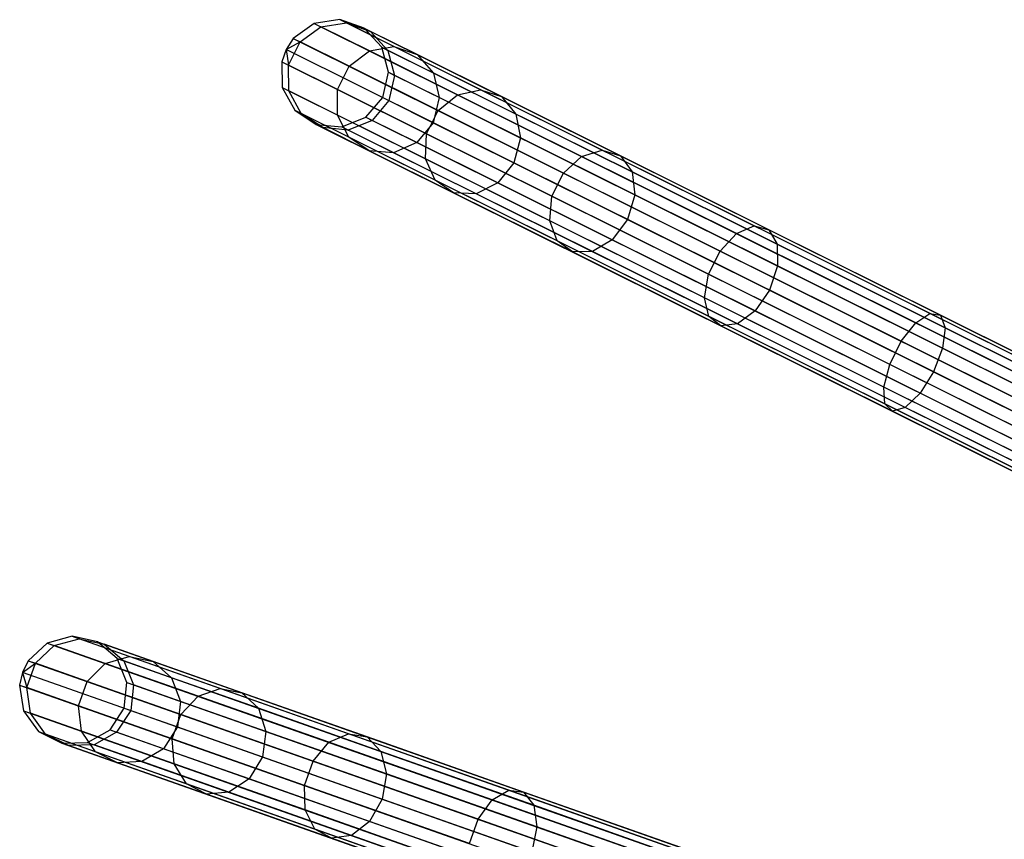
# Model space of a CAD drawing. Extents: x -102 to 101, y -101 to 102.
# Tile 86 of 256: x -97 to -78, y 31 to 46. Entities that reach past the tile are written whole.
import ezdxf

# ---------------------------------------------------------------- set-up
doc = ezdxf.new("R2010")
doc.units = 0
doc.header["$LTSCALE"] = 25.4
doc.layers.get('0').update_dxf_attribs({"linetype": 'CONTINUOUS'})

# ---------------------------------------------------------------- blocks, each defined once
blk = doc.blocks.new('NL2500012268_STL')
at = {"color": 0}
for p, q in [((12.214, 45.747, 306.053), (11.826, 45.467, 306.037)), ((12.214, 45.747, 306.053), (11.826, 45.467, 306.037)), ((12.687, 45.816, 306.08), (12.214, 45.747, 306.053)), ((12.687, 45.816, 306.08), (12.214, 45.747, 306.053)), ((12.214, 45.747, 306.053), (12.338, 45.685, 310.298)), ((12.214, 45.747, 306.053), (12.338, 45.685, 310.298)), ((12.214, 45.747, 306.053), (28.489, 37.643, 46.053)), ((12.214, 45.747, 306.053), (28.489, 37.643, 46.053)), ((12.338, 45.685, 310.298), (12.809, 45.755, 310.245)), ((12.338, 45.685, 310.298), (12.809, 45.755, 310.245)), ((13.137, 45.656, 306.113), (12.687, 45.816, 306.08)), ((12.687, 45.816, 306.08), (12.809, 45.755, 310.245)), ((12.687, 45.816, 306.08), (12.809, 45.755, 310.245)), ((12.687, 45.816, 306.08), (28.962, 37.712, 46.08)), ((13.137, 45.656, 306.113), (12.687, 45.816, 306.08)), ((12.687, 45.816, 306.08), (28.962, 37.712, 46.08)), ((12.809, 45.755, 310.245), (13.256, 45.597, 310.181)), ((13.687, 45.317, 314.295), (12.809, 45.755, 310.245)), ((13.687, 45.317, 314.295), (12.809, 45.755, 310.245)), ((12.809, 45.755, 310.245), (13.256, 45.597, 310.181)), ((11.952, 45.404, 310.328), (12.338, 45.685, 310.298)), ((11.952, 45.404, 310.328), (12.338, 45.685, 310.298)), ((13.234, 45.239, 314.426), (12.338, 45.685, 310.298)), ((13.234, 45.239, 314.426), (12.338, 45.685, 310.298)), ((13.461, 45.305, 306.145), (13.137, 45.656, 306.113)), ((13.137, 45.656, 306.113), (13.256, 45.597, 310.181)), ((13.137, 45.656, 306.113), (13.256, 45.597, 310.181)), ((13.137, 45.656, 306.113), (29.412, 37.552, 46.113)), ((13.461, 45.305, 306.145), (13.137, 45.656, 306.113)), ((13.137, 45.656, 306.113), (29.412, 37.552, 46.113)), ((13.256, 45.597, 310.181), (13.577, 45.247, 310.12)), ((14.114, 45.169, 314.136), (13.256, 45.597, 310.181)), ((14.114, 45.169, 314.136), (13.256, 45.597, 310.181)), ((13.256, 45.597, 310.181), (13.577, 45.247, 310.12)), ((11.826, 45.467, 306.037), (11.694, 45.266, 306.035)), ((11.826, 45.467, 306.037), (11.694, 45.266, 306.035)), ((11.694, 45.266, 306.035), (11.952, 45.404, 310.328)), ((11.694, 45.266, 306.035), (11.952, 45.404, 310.328)), ((11.739, 44.976, 310.328), (11.952, 45.404, 310.328)), ((11.739, 44.976, 310.328), (11.952, 45.404, 310.328)), ((11.826, 45.467, 306.037), (11.952, 45.404, 310.328)), ((11.826, 45.467, 306.037), (11.952, 45.404, 310.328)), ((11.826, 45.467, 306.037), (28.101, 37.363, 46.037)), ((11.826, 45.467, 306.037), (28.101, 37.363, 46.037)), ((12.857, 44.954, 314.5), (11.952, 45.404, 310.328)), ((12.857, 44.954, 314.5), (11.952, 45.404, 310.328)), ((11.694, 45.266, 306.035), (11.613, 45.038, 306.037)), ((11.694, 45.266, 306.035), (11.613, 45.038, 306.037)), ((11.694, 45.266, 306.035), (11.739, 44.976, 310.328)), ((11.694, 45.266, 306.035), (11.739, 44.976, 310.328)), ((27.969, 37.162, 46.035), (11.694, 45.266, 306.035)), ((27.969, 37.162, 46.035), (11.694, 45.266, 306.035)), ((12.857, 44.954, 314.5), (13.234, 45.239, 314.426)), ((12.857, 44.954, 314.5), (13.234, 45.239, 314.426)), ((13.234, 45.239, 314.426), (13.687, 45.317, 314.295)), ((13.234, 45.239, 314.426), (13.687, 45.317, 314.295)), ((14.863, 44.428, 318.264), (13.234, 45.239, 314.426)), ((14.863, 44.428, 318.264), (13.234, 45.239, 314.426)), ((13.584, 44.843, 306.167), (13.461, 45.305, 306.145)), ((13.461, 45.305, 306.145), (13.577, 45.247, 310.12)), ((13.461, 45.305, 306.145), (13.577, 45.247, 310.12)), ((13.461, 45.305, 306.145), (29.736, 37.201, 46.145)), ((13.584, 44.843, 306.167), (13.461, 45.305, 306.145)), ((13.461, 45.305, 306.145), (29.736, 37.201, 46.145)), ((13.577, 45.247, 310.12), (13.699, 44.786, 310.078)), ((14.416, 44.829, 313.987), (13.577, 45.247, 310.12)), ((14.416, 44.829, 313.987), (13.577, 45.247, 310.12)), ((13.577, 45.247, 310.12), (13.699, 44.786, 310.078)), ((13.687, 45.317, 314.295), (14.114, 45.169, 314.136)), ((15.286, 44.521, 318.059), (13.687, 45.317, 314.295)), ((15.286, 44.521, 318.059), (13.687, 45.317, 314.295)), ((13.687, 45.317, 314.295), (14.114, 45.169, 314.136)), ((14.114, 45.169, 314.136), (14.416, 44.829, 313.987)), ((15.675, 44.392, 317.813), (14.114, 45.169, 314.136)), ((15.675, 44.392, 317.813), (14.114, 45.169, 314.136)), ((14.114, 45.169, 314.136), (14.416, 44.829, 313.987)), ((11.613, 45.038, 306.037), (11.739, 44.976, 310.328)), ((11.613, 45.038, 306.037), (11.739, 44.976, 310.328)), ((11.613, 45.038, 306.037), (11.623, 44.56, 306.053)), ((11.613, 45.038, 306.037), (27.888, 36.935, 46.037)), ((11.613, 45.038, 306.037), (11.623, 44.56, 306.053)), ((11.613, 45.038, 306.037), (27.888, 36.935, 46.037)), ((11.747, 44.498, 310.298), (11.739, 44.976, 310.328)), ((12.644, 44.525, 314.5), (11.739, 44.976, 310.328)), ((11.747, 44.498, 310.298), (11.739, 44.976, 310.328)), ((12.644, 44.525, 314.5), (11.739, 44.976, 310.328)), ((12.644, 44.525, 314.5), (12.857, 44.954, 314.5)), ((12.644, 44.525, 314.5), (12.857, 44.954, 314.5)), ((14.504, 44.133, 318.379), (12.857, 44.954, 314.5)), ((14.504, 44.133, 318.379), (12.857, 44.954, 314.5)), ((13.48, 44.376, 306.175), (13.584, 44.843, 306.167)), ((13.48, 44.376, 306.175), (13.584, 44.843, 306.167)), ((13.584, 44.843, 306.167), (13.699, 44.786, 310.078)), ((13.584, 44.843, 306.167), (13.699, 44.786, 310.078)), ((13.584, 44.843, 306.167), (29.859, 36.739, 46.167)), ((13.584, 44.843, 306.167), (29.859, 36.739, 46.167)), ((13.699, 44.786, 310.078), (13.593, 44.32, 310.062)), ((13.699, 44.786, 310.078), (13.593, 44.32, 310.062)), ((14.524, 44.375, 313.881), (13.699, 44.786, 310.078)), ((14.524, 44.375, 313.881), (13.699, 44.786, 310.078)), ((14.416, 44.829, 313.987), (14.524, 44.375, 313.881)), ((15.942, 44.069, 317.581), (14.416, 44.829, 313.987)), ((15.942, 44.069, 317.581), (14.416, 44.829, 313.987)), ((14.416, 44.829, 313.987), (14.524, 44.375, 313.881)), ((11.623, 44.56, 306.053), (11.747, 44.498, 310.298)), ((11.623, 44.56, 306.053), (11.747, 44.498, 310.298)), ((11.623, 44.56, 306.053), (11.853, 44.142, 306.08)), ((11.623, 44.56, 306.053), (11.853, 44.142, 306.08)), ((11.623, 44.56, 306.053), (27.898, 36.456, 46.053)), ((11.623, 44.56, 306.053), (27.898, 36.456, 46.053)), ((11.975, 44.081, 310.245), (11.747, 44.498, 310.298)), ((12.643, 44.052, 314.426), (11.747, 44.498, 310.298)), ((11.975, 44.081, 310.245), (11.747, 44.498, 310.298)), ((12.643, 44.052, 314.426), (11.747, 44.498, 310.298)), ((12.643, 44.052, 314.426), (12.644, 44.525, 314.5)), ((12.643, 44.052, 314.426), (12.644, 44.525, 314.5)), ((14.291, 43.705, 318.379), (12.644, 44.525, 314.5)), ((14.291, 43.705, 318.379), (12.644, 44.525, 314.5)), ((14.504, 44.133, 318.379), (14.863, 44.428, 318.264)), ((14.504, 44.133, 318.379), (14.863, 44.428, 318.264)), ((14.863, 44.428, 318.264), (15.286, 44.521, 318.059)), ((14.863, 44.428, 318.264), (15.286, 44.521, 318.059)), ((17.158, 43.285, 321.65), (14.863, 44.428, 318.264)), ((17.158, 43.285, 321.65), (14.863, 44.428, 318.264)), ((15.286, 44.521, 318.059), (15.675, 44.392, 317.813)), ((17.537, 43.4, 321.382), (15.286, 44.521, 318.059)), ((17.537, 43.4, 321.382), (15.286, 44.521, 318.059)), ((15.286, 44.521, 318.059), (15.675, 44.392, 317.813)), ((13.17, 44.011, 306.167), (13.48, 44.376, 306.175)), ((13.17, 44.011, 306.167), (13.48, 44.376, 306.175)), ((13.593, 44.32, 310.062), (13.285, 43.954, 310.078)), ((13.593, 44.32, 310.062), (13.285, 43.954, 310.078)), ((13.48, 44.376, 306.175), (13.593, 44.32, 310.062)), ((13.48, 44.376, 306.175), (13.593, 44.32, 310.062)), ((13.48, 44.376, 306.175), (29.754, 36.272, 46.175)), ((13.48, 44.376, 306.175), (29.754, 36.272, 46.175)), ((13.593, 44.32, 310.062), (14.414, 43.911, 313.842)), ((13.593, 44.32, 310.062), (14.414, 43.911, 313.842)), ((14.524, 44.375, 313.881), (14.414, 43.911, 313.842)), ((14.524, 44.375, 313.881), (14.414, 43.911, 313.842)), ((16.025, 43.628, 317.416), (14.524, 44.375, 313.881)), ((16.025, 43.628, 317.416), (14.524, 44.375, 313.881)), ((15.675, 44.392, 317.813), (15.942, 44.069, 317.581)), ((17.874, 43.297, 321.058), (15.675, 44.392, 317.813)), ((17.874, 43.297, 321.058), (15.675, 44.392, 317.813)), ((15.675, 44.392, 317.813), (15.942, 44.069, 317.581)), ((11.853, 44.142, 306.08), (11.975, 44.081, 310.245)), ((11.853, 44.142, 306.08), (11.975, 44.081, 310.245)), ((11.853, 44.142, 306.08), (12.252, 43.879, 306.113)), ((11.853, 44.142, 306.08), (12.252, 43.879, 306.113)), ((11.853, 44.142, 306.08), (28.128, 36.038, 46.08)), ((11.853, 44.142, 306.08), (28.128, 36.038, 46.08)), ((12.371, 43.819, 310.181), (11.975, 44.081, 310.245)), ((12.854, 43.643, 314.295), (11.975, 44.081, 310.245)), ((12.371, 43.819, 310.181), (11.975, 44.081, 310.245)), ((12.854, 43.643, 314.295), (11.975, 44.081, 310.245)), ((14.291, 43.705, 318.379), (14.504, 44.133, 318.379)), ((14.291, 43.705, 318.379), (14.504, 44.133, 318.379)), ((16.824, 42.979, 321.802), (14.504, 44.133, 318.379)), ((16.824, 42.979, 321.802), (14.504, 44.133, 318.379)), ((15.942, 44.069, 317.581), (16.025, 43.628, 317.416)), ((18.091, 42.999, 320.753), (15.942, 44.069, 317.581)), ((18.091, 42.999, 320.753), (15.942, 44.069, 317.581)), ((15.942, 44.069, 317.581), (16.025, 43.628, 317.416)), ((12.252, 43.879, 306.113), (12.371, 43.819, 310.181)), ((12.252, 43.879, 306.113), (12.371, 43.819, 310.181)), ((12.252, 43.879, 306.113), (12.727, 43.832, 306.145)), ((12.252, 43.879, 306.113), (12.727, 43.832, 306.145)), ((12.252, 43.879, 306.113), (28.527, 35.775, 46.113)), ((12.252, 43.879, 306.113), (28.527, 35.775, 46.113)), ((12.854, 43.643, 314.295), (12.643, 44.052, 314.426)), ((14.272, 43.241, 318.264), (12.643, 44.052, 314.426)), ((12.854, 43.643, 314.295), (12.643, 44.052, 314.426)), ((14.272, 43.241, 318.264), (12.643, 44.052, 314.426)), ((12.727, 43.832, 306.145), (13.17, 44.011, 306.167)), ((12.727, 43.832, 306.145), (13.17, 44.011, 306.167)), ((13.285, 43.954, 310.078), (12.844, 43.774, 310.12)), ((13.285, 43.954, 310.078), (12.844, 43.774, 310.12)), ((13.17, 44.011, 306.167), (13.285, 43.954, 310.078)), ((13.17, 44.011, 306.167), (13.285, 43.954, 310.078)), ((13.17, 44.011, 306.167), (29.445, 35.907, 46.167)), ((13.17, 44.011, 306.167), (29.445, 35.907, 46.167)), ((14.11, 43.543, 313.881), (13.285, 43.954, 310.078)), ((14.11, 43.543, 313.881), (13.285, 43.954, 310.078)), ((14.414, 43.911, 313.842), (14.11, 43.543, 313.881)), ((14.414, 43.911, 313.842), (14.11, 43.543, 313.881)), ((14.414, 43.911, 313.842), (15.906, 43.168, 317.357)), ((14.414, 43.911, 313.842), (15.906, 43.168, 317.357)), ((12.844, 43.774, 310.12), (12.371, 43.819, 310.181)), ((13.229, 43.392, 314.136), (12.371, 43.819, 310.181)), ((12.844, 43.774, 310.12), (12.371, 43.819, 310.181)), ((13.229, 43.392, 314.136), (12.371, 43.819, 310.181)), ((12.727, 43.832, 306.145), (12.844, 43.774, 310.12)), ((12.727, 43.832, 306.145), (12.844, 43.774, 310.12)), ((12.727, 43.832, 306.145), (29.002, 35.728, 46.145)), ((12.727, 43.832, 306.145), (29.002, 35.728, 46.145)), ((13.682, 43.356, 313.987), (12.844, 43.774, 310.12)), ((13.682, 43.356, 313.987), (12.844, 43.774, 310.12)), ((14.272, 43.241, 318.264), (14.291, 43.705, 318.379)), ((14.272, 43.241, 318.264), (14.291, 43.705, 318.379)), ((16.61, 42.55, 321.802), (14.291, 43.705, 318.379)), ((16.61, 42.55, 321.802), (14.291, 43.705, 318.379)), ((13.229, 43.392, 314.136), (12.854, 43.643, 314.295)), ((14.452, 42.847, 318.059), (12.854, 43.643, 314.295)), ((13.229, 43.392, 314.136), (12.854, 43.643, 314.295)), ((14.452, 42.847, 318.059), (12.854, 43.643, 314.295)), ((14.11, 43.543, 313.881), (13.682, 43.356, 313.987)), ((14.11, 43.543, 313.881), (13.682, 43.356, 313.987)), ((15.611, 42.796, 317.416), (14.11, 43.543, 313.881)), ((15.611, 42.796, 317.416), (14.11, 43.543, 313.881)), ((16.025, 43.628, 317.416), (15.906, 43.168, 317.357)), ((16.025, 43.628, 317.416), (15.906, 43.168, 317.357)), ((18.139, 42.575, 320.536), (16.025, 43.628, 317.416)), ((18.139, 42.575, 320.536), (16.025, 43.628, 317.416)), ((13.682, 43.356, 313.987), (13.229, 43.392, 314.136)), ((14.79, 42.615, 317.813), (13.229, 43.392, 314.136)), ((13.682, 43.356, 313.987), (13.229, 43.392, 314.136)), ((14.79, 42.615, 317.813), (13.229, 43.392, 314.136)), ((15.208, 42.596, 317.581), (13.682, 43.356, 313.987)), ((15.208, 42.596, 317.581), (13.682, 43.356, 313.987)), ((17.158, 43.285, 321.65), (17.537, 43.4, 321.382)), ((17.158, 43.285, 321.65), (17.537, 43.4, 321.382)), ((17.537, 43.4, 321.382), (17.874, 43.297, 321.058)), ((20.347, 42.001, 324.122), (17.537, 43.4, 321.382)), ((20.347, 42.001, 324.122), (17.537, 43.4, 321.382)), ((17.537, 43.4, 321.382), (17.874, 43.297, 321.058)), ((14.452, 42.847, 318.059), (14.272, 43.241, 318.264)), ((16.567, 42.098, 321.65), (14.272, 43.241, 318.264)), ((14.452, 42.847, 318.059), (14.272, 43.241, 318.264)), ((16.567, 42.098, 321.65), (14.272, 43.241, 318.264)), ((15.906, 43.168, 317.357), (15.611, 42.796, 317.416)), ((15.906, 43.168, 317.357), (15.611, 42.796, 317.416)), ((15.906, 43.168, 317.357), (18.007, 42.122, 320.458)), ((15.906, 43.168, 317.357), (18.007, 42.122, 320.458)), ((16.824, 42.979, 321.802), (17.158, 43.285, 321.65)), ((16.824, 42.979, 321.802), (17.158, 43.285, 321.65)), ((20.022, 41.859, 324.444), (17.158, 43.285, 321.65)), ((20.022, 41.859, 324.444), (17.158, 43.285, 321.65)), ((17.874, 43.297, 321.058), (18.091, 42.999, 320.753)), ((20.618, 41.931, 323.734), (17.874, 43.297, 321.058)), ((20.618, 41.931, 323.734), (17.874, 43.297, 321.058)), ((17.874, 43.297, 321.058), (18.091, 42.999, 320.753)), ((16.61, 42.55, 321.802), (16.824, 42.979, 321.802)), ((16.61, 42.55, 321.802), (16.824, 42.979, 321.802)), ((19.718, 41.537, 324.626), (16.824, 42.979, 321.802)), ((19.718, 41.537, 324.626), (16.824, 42.979, 321.802)), ((18.091, 42.999, 320.753), (18.139, 42.575, 320.536)), ((20.774, 41.664, 323.369), (18.091, 42.999, 320.753)), ((20.774, 41.664, 323.369), (18.091, 42.999, 320.753)), ((18.091, 42.999, 320.753), (18.139, 42.575, 320.536)), ((14.79, 42.615, 317.813), (14.452, 42.847, 318.059)), ((16.704, 41.726, 321.382), (14.452, 42.847, 318.059)), ((14.79, 42.615, 317.813), (14.452, 42.847, 318.059)), ((16.704, 41.726, 321.382), (14.452, 42.847, 318.059)), ((15.611, 42.796, 317.416), (15.208, 42.596, 317.581)), ((15.611, 42.796, 317.416), (15.208, 42.596, 317.581)), ((17.725, 41.743, 320.536), (15.611, 42.796, 317.416)), ((17.725, 41.743, 320.536), (15.611, 42.796, 317.416)), ((15.208, 42.596, 317.581), (14.79, 42.615, 317.813)), ((16.989, 41.52, 321.058), (14.79, 42.615, 317.813)), ((15.208, 42.596, 317.581), (14.79, 42.615, 317.813)), ((16.989, 41.52, 321.058), (14.79, 42.615, 317.813)), ((17.358, 41.526, 320.753), (15.208, 42.596, 317.581)), ((17.358, 41.526, 320.753), (15.208, 42.596, 317.581)), ((16.567, 42.098, 321.65), (16.61, 42.55, 321.802)), ((16.567, 42.098, 321.65), (16.61, 42.55, 321.802)), ((19.505, 41.109, 324.626), (16.61, 42.55, 321.802)), ((19.505, 41.109, 324.626), (16.61, 42.55, 321.802)), ((18.139, 42.575, 320.536), (18.007, 42.122, 320.458)), ((18.139, 42.575, 320.536), (18.007, 42.122, 320.458)), ((20.778, 41.261, 323.11), (18.139, 42.575, 320.536)), ((20.778, 41.261, 323.11), (18.139, 42.575, 320.536)), ((16.704, 41.726, 321.382), (16.567, 42.098, 321.65)), ((19.431, 40.672, 324.444), (16.567, 42.098, 321.65)), ((16.704, 41.726, 321.382), (16.567, 42.098, 321.65)), ((19.431, 40.672, 324.444), (16.567, 42.098, 321.65)), ((18.007, 42.122, 320.458), (17.725, 41.743, 320.536)), ((18.007, 42.122, 320.458), (17.725, 41.743, 320.536)), ((18.007, 42.122, 320.458), (20.63, 40.816, 323.016)), ((18.007, 42.122, 320.458), (20.63, 40.816, 323.016)), ((20.022, 41.859, 324.444), (20.347, 42.001, 324.122)), ((20.022, 41.859, 324.444), (20.347, 42.001, 324.122)), ((20.347, 42.001, 324.122), (20.618, 41.931, 323.734)), ((23.598, 40.383, 326.166), (20.347, 42.001, 324.122)), ((23.598, 40.383, 326.166), (20.347, 42.001, 324.122)), ((20.347, 42.001, 324.122), (20.618, 41.931, 323.734)), ((20.618, 41.931, 323.734), (20.774, 41.664, 323.369)), ((23.793, 40.35, 325.731), (20.618, 41.931, 323.734)), ((23.793, 40.35, 325.731), (20.618, 41.931, 323.734)), ((20.618, 41.931, 323.734), (20.774, 41.664, 323.369)), ((16.989, 41.52, 321.058), (16.704, 41.726, 321.382)), ((19.513, 40.327, 324.122), (16.704, 41.726, 321.382)), ((16.989, 41.52, 321.058), (16.704, 41.726, 321.382)), ((19.513, 40.327, 324.122), (16.704, 41.726, 321.382)), ((17.725, 41.743, 320.536), (17.358, 41.526, 320.753)), ((17.725, 41.743, 320.536), (17.358, 41.526, 320.753)), ((20.364, 40.429, 323.11), (17.725, 41.743, 320.536)), ((20.364, 40.429, 323.11), (17.725, 41.743, 320.536)), ((19.718, 41.537, 324.626), (20.022, 41.859, 324.444)), ((19.718, 41.537, 324.626), (20.022, 41.859, 324.444)), ((23.336, 40.209, 326.528), (20.022, 41.859, 324.444)), ((23.336, 40.209, 326.528), (20.022, 41.859, 324.444)), ((17.358, 41.526, 320.753), (16.989, 41.52, 321.058)), ((17.358, 41.526, 320.753), (16.989, 41.52, 321.058)), ((19.733, 40.153, 323.734), (16.989, 41.52, 321.058)), ((19.733, 40.153, 323.734), (16.989, 41.52, 321.058)), ((20.04, 40.19, 323.369), (17.358, 41.526, 320.753)), ((20.04, 40.19, 323.369), (17.358, 41.526, 320.753)), ((19.505, 41.109, 324.626), (19.718, 41.537, 324.626)), ((19.505, 41.109, 324.626), (19.718, 41.537, 324.626)), ((23.067, 39.869, 326.732), (19.718, 41.537, 324.626)), ((23.067, 39.869, 326.732), (19.718, 41.537, 324.626)), ((20.774, 41.664, 323.369), (20.778, 41.261, 323.11)), ((23.877, 40.118, 325.32), (20.774, 41.664, 323.369)), ((23.877, 40.118, 325.32), (20.774, 41.664, 323.369)), ((20.774, 41.664, 323.369), (20.778, 41.261, 323.11)), ((20.778, 41.261, 323.11), (20.63, 40.816, 323.016)), ((20.778, 41.261, 323.11), (20.63, 40.816, 323.016)), ((23.831, 39.741, 325.029), (20.778, 41.261, 323.11)), ((23.831, 39.741, 325.029), (20.778, 41.261, 323.11)), ((19.431, 40.672, 324.444), (19.505, 41.109, 324.626)), ((19.431, 40.672, 324.444), (19.505, 41.109, 324.626)), ((22.854, 39.441, 326.732), (19.505, 41.109, 324.626)), ((22.854, 39.441, 326.732), (19.505, 41.109, 324.626)), ((20.63, 40.816, 323.016), (20.364, 40.429, 323.11)), ((20.63, 40.816, 323.016), (20.364, 40.429, 323.11)), ((20.63, 40.816, 323.016), (23.664, 39.305, 324.924)), ((20.63, 40.816, 323.016), (23.664, 39.305, 324.924)), ((19.513, 40.327, 324.122), (19.431, 40.672, 324.444)), ((22.745, 39.022, 326.528), (19.431, 40.672, 324.444)), ((19.513, 40.327, 324.122), (19.431, 40.672, 324.444)), ((22.745, 39.022, 326.528), (19.431, 40.672, 324.444)), ((20.364, 40.429, 323.11), (20.04, 40.19, 323.369)), ((20.364, 40.429, 323.11), (20.04, 40.19, 323.369)), ((23.416, 38.909, 325.029), (20.364, 40.429, 323.11)), ((23.416, 38.909, 325.029), (20.364, 40.429, 323.11)), ((19.733, 40.153, 323.734), (19.513, 40.327, 324.122)), ((22.764, 38.709, 326.166), (19.513, 40.327, 324.122)), ((19.733, 40.153, 323.734), (19.513, 40.327, 324.122)), ((22.764, 38.709, 326.166), (19.513, 40.327, 324.122)), ((23.336, 40.209, 326.528), (23.598, 40.383, 326.166)), ((23.336, 40.209, 326.528), (23.598, 40.383, 326.166)), ((23.598, 40.383, 326.166), (23.793, 40.35, 325.731)), ((27.153, 38.613, 327.428), (23.598, 40.383, 326.166)), ((27.153, 38.613, 327.428), (23.598, 40.383, 326.166)), ((23.598, 40.383, 326.166), (23.793, 40.35, 325.731)), ((23.793, 40.35, 325.731), (23.877, 40.118, 325.32)), ((27.265, 38.621, 326.963), (23.793, 40.35, 325.731)), ((27.265, 38.621, 326.963), (23.793, 40.35, 325.731)), ((23.793, 40.35, 325.731), (23.877, 40.118, 325.32)), ((20.04, 40.19, 323.369), (19.733, 40.153, 323.734)), ((20.04, 40.19, 323.369), (19.733, 40.153, 323.734)), ((22.908, 38.573, 325.731), (19.733, 40.153, 323.734)), ((22.908, 38.573, 325.731), (19.733, 40.153, 323.734)), ((23.143, 38.645, 325.32), (20.04, 40.19, 323.369)), ((23.143, 38.645, 325.32), (20.04, 40.19, 323.369)), ((23.067, 39.869, 326.732), (23.336, 40.209, 326.528)), ((23.067, 39.869, 326.732), (23.336, 40.209, 326.528)), ((26.96, 38.405, 327.814), (23.336, 40.209, 326.528)), ((26.96, 38.405, 327.814), (23.336, 40.209, 326.528)), ((23.877, 40.118, 325.32), (23.831, 39.741, 325.029)), ((23.877, 40.118, 325.32), (23.831, 39.741, 325.029)), ((27.271, 38.428, 326.525), (23.877, 40.118, 325.32)), ((27.271, 38.428, 326.525), (23.877, 40.118, 325.32)), ((22.854, 39.441, 326.732), (23.067, 39.869, 326.732)), ((22.854, 39.441, 326.732), (23.067, 39.869, 326.732)), ((26.73, 38.046, 328.032), (23.067, 39.869, 326.732)), ((26.73, 38.046, 328.032), (23.067, 39.869, 326.732)), ((23.831, 39.741, 325.029), (23.664, 39.305, 324.924)), ((23.831, 39.741, 325.029), (23.664, 39.305, 324.924)), ((27.169, 38.079, 326.214), (23.831, 39.741, 325.029)), ((27.169, 38.079, 326.214), (23.831, 39.741, 325.029)), ((22.745, 39.022, 326.528), (22.854, 39.441, 326.732)), ((22.745, 39.022, 326.528), (22.854, 39.441, 326.732)), ((26.517, 37.617, 328.032), (22.854, 39.441, 326.732)), ((26.517, 37.617, 328.032), (22.854, 39.441, 326.732)), ((23.664, 39.305, 324.924), (23.416, 38.909, 325.029)), ((23.664, 39.305, 324.924), (23.416, 38.909, 325.029)), ((23.664, 39.305, 324.924), (26.983, 37.653, 326.102)), ((23.664, 39.305, 324.924), (26.983, 37.653, 326.102)), ((22.764, 38.709, 326.166), (22.745, 39.022, 326.528)), ((26.368, 37.218, 327.814), (22.745, 39.022, 326.528)), ((22.764, 38.709, 326.166), (22.745, 39.022, 326.528)), ((26.368, 37.218, 327.814), (22.745, 39.022, 326.528)), ((23.416, 38.909, 325.029), (23.143, 38.645, 325.32)), ((23.416, 38.909, 325.029), (23.143, 38.645, 325.32)), ((26.755, 37.247, 326.214), (23.416, 38.909, 325.029)), ((26.755, 37.247, 326.214), (23.416, 38.909, 325.029)), ((22.908, 38.573, 325.731), (22.764, 38.709, 326.166)), ((26.319, 36.939, 327.428), (22.764, 38.709, 326.166)), ((22.908, 38.573, 325.731), (22.764, 38.709, 326.166)), ((26.319, 36.939, 327.428), (22.764, 38.709, 326.166)), ((23.143, 38.645, 325.32), (22.908, 38.573, 325.731)), ((23.143, 38.645, 325.32), (22.908, 38.573, 325.731)), ((26.537, 36.955, 326.525), (23.143, 38.645, 325.32)), ((26.537, 36.955, 326.525), (23.143, 38.645, 325.32)), ((26.38, 36.844, 326.963), (22.908, 38.573, 325.731)), ((26.38, 36.844, 326.963), (22.908, 38.573, 325.731)), ((7.738, 34.413, 306.08), (7.277, 34.288, 306.053)), ((7.738, 34.413, 306.08), (7.277, 34.288, 306.053)), ((8.204, 34.31, 306.113), (7.738, 34.413, 306.08)), ((7.738, 34.413, 306.08), (7.866, 34.368, 310.245)), ((7.738, 34.413, 306.08), (7.866, 34.368, 310.245)), ((7.738, 34.413, 306.08), (24.885, 28.371, 46.08)), ((8.204, 34.31, 306.113), (7.738, 34.413, 306.08)), ((7.738, 34.413, 306.08), (24.885, 28.371, 46.08)), ((7.277, 34.288, 306.053), (6.926, 33.962, 306.037)), ((7.277, 34.288, 306.053), (6.926, 33.962, 306.037)), ((7.059, 33.915, 310.328), (7.408, 34.241, 310.298)), ((7.059, 33.915, 310.328), (7.408, 34.241, 310.298)), ((7.277, 34.288, 306.053), (7.408, 34.241, 310.298)), ((7.277, 34.288, 306.053), (7.408, 34.241, 310.298)), ((7.277, 34.288, 306.053), (24.424, 28.245, 46.053)), ((7.277, 34.288, 306.053), (24.424, 28.245, 46.053)), ((7.408, 34.241, 310.298), (7.866, 34.368, 310.245)), ((7.408, 34.241, 310.298), (7.866, 34.368, 310.245)), ((8.351, 33.909, 314.426), (7.408, 34.241, 310.298)), ((8.351, 33.909, 314.426), (7.408, 34.241, 310.298)), ((7.866, 34.368, 310.245), (8.329, 34.266, 310.181)), ((8.792, 34.042, 314.295), (7.866, 34.368, 310.245)), ((8.792, 34.042, 314.295), (7.866, 34.368, 310.245)), ((7.866, 34.368, 310.245), (8.329, 34.266, 310.181)), ((8.568, 34.002, 306.145), (8.204, 34.31, 306.113)), ((8.204, 34.31, 306.113), (8.329, 34.266, 310.181)), ((8.204, 34.31, 306.113), (8.329, 34.266, 310.181)), ((8.204, 34.31, 306.113), (25.351, 28.268, 46.113)), ((8.568, 34.002, 306.145), (8.204, 34.31, 306.113)), ((8.204, 34.31, 306.113), (25.351, 28.268, 46.113)), ((8.329, 34.266, 310.181), (8.691, 33.959, 310.12)), ((9.234, 33.947, 314.136), (8.329, 34.266, 310.181)), ((9.234, 33.947, 314.136), (8.329, 34.266, 310.181)), ((8.329, 34.266, 310.181), (8.691, 33.959, 310.12)), ((6.926, 33.962, 306.037), (6.82, 33.745, 306.035)), ((6.926, 33.962, 306.037), (6.82, 33.745, 306.035)), ((6.82, 33.745, 306.035), (7.059, 33.915, 310.328)), ((6.82, 33.745, 306.035), (7.059, 33.915, 310.328)), ((6.9, 33.463, 310.328), (7.059, 33.915, 310.328)), ((6.9, 33.463, 310.328), (7.059, 33.915, 310.328)), ((6.926, 33.962, 306.037), (7.059, 33.915, 310.328)), ((6.926, 33.962, 306.037), (7.059, 33.915, 310.328)), ((6.926, 33.962, 306.037), (24.074, 27.919, 46.037)), ((6.926, 33.962, 306.037), (24.074, 27.919, 46.037)), ((8.013, 33.579, 314.5), (7.059, 33.915, 310.328)), ((8.013, 33.579, 314.5), (7.059, 33.915, 310.328)), ((8.013, 33.579, 314.5), (8.351, 33.909, 314.426)), ((8.013, 33.579, 314.5), (8.351, 33.909, 314.426)), ((8.351, 33.909, 314.426), (8.792, 34.042, 314.295)), ((8.351, 33.909, 314.426), (8.792, 34.042, 314.295)), ((10.068, 33.304, 318.264), (8.351, 33.909, 314.426)), ((10.068, 33.304, 318.264), (8.351, 33.909, 314.426)), ((8.748, 33.559, 306.167), (8.568, 34.002, 306.145)), ((8.568, 34.002, 306.145), (8.691, 33.959, 310.12)), ((8.568, 34.002, 306.145), (8.691, 33.959, 310.12)), ((8.568, 34.002, 306.145), (25.716, 27.959, 46.145)), ((8.748, 33.559, 306.167), (8.568, 34.002, 306.145)), ((8.568, 34.002, 306.145), (25.716, 27.959, 46.145)), ((8.691, 33.959, 310.12), (8.869, 33.516, 310.078)), ((9.575, 33.647, 313.987), (8.691, 33.959, 310.12)), ((9.575, 33.647, 313.987), (8.691, 33.959, 310.12)), ((8.691, 33.959, 310.12), (8.869, 33.516, 310.078)), ((8.792, 34.042, 314.295), (9.234, 33.947, 314.136)), ((10.476, 33.448, 318.059), (8.792, 34.042, 314.295)), ((10.476, 33.448, 318.059), (8.792, 34.042, 314.295)), ((8.792, 34.042, 314.295), (9.234, 33.947, 314.136)), ((9.234, 33.947, 314.136), (9.575, 33.647, 313.987)), ((10.878, 33.368, 317.813), (9.234, 33.947, 314.136)), ((10.878, 33.368, 317.813), (9.234, 33.947, 314.136)), ((9.234, 33.947, 314.136), (9.575, 33.647, 313.987)), ((6.82, 33.745, 306.035), (6.767, 33.51, 306.037)), ((6.82, 33.745, 306.035), (6.767, 33.51, 306.037)), ((6.82, 33.745, 306.035), (6.9, 33.463, 310.328)), ((6.82, 33.745, 306.035), (6.9, 33.463, 310.328)), ((23.967, 27.703, 46.035), (6.82, 33.745, 306.035)), ((23.967, 27.703, 46.035), (6.82, 33.745, 306.035)), ((6.767, 33.51, 306.037), (6.9, 33.463, 310.328)), ((6.767, 33.51, 306.037), (6.9, 33.463, 310.328)), ((6.767, 33.51, 306.037), (6.836, 33.037, 306.053)), ((6.767, 33.51, 306.037), (23.915, 27.468, 46.037)), ((6.767, 33.51, 306.037), (6.836, 33.037, 306.053)), ((6.767, 33.51, 306.037), (23.915, 27.468, 46.037)), ((7.854, 33.127, 314.5), (8.013, 33.579, 314.5)), ((7.854, 33.127, 314.5), (8.013, 33.579, 314.5)), ((9.748, 32.967, 318.379), (8.013, 33.579, 314.5)), ((9.748, 32.967, 318.379), (8.013, 33.579, 314.5)), ((8.701, 33.082, 306.175), (8.748, 33.559, 306.167)), ((8.701, 33.082, 306.175), (8.748, 33.559, 306.167)), ((8.748, 33.559, 306.167), (8.869, 33.516, 310.078)), ((8.748, 33.559, 306.167), (8.869, 33.516, 310.078)), ((8.748, 33.559, 306.167), (25.895, 27.516, 46.167)), ((8.748, 33.559, 306.167), (25.895, 27.516, 46.167)), ((8.869, 33.516, 310.078), (8.821, 33.04, 310.062)), ((8.869, 33.516, 310.078), (8.821, 33.04, 310.062)), ((9.738, 33.21, 313.881), (8.869, 33.516, 310.078)), ((9.738, 33.21, 313.881), (8.869, 33.516, 310.078)), ((9.575, 33.647, 313.987), (9.738, 33.21, 313.881)), ((11.183, 33.081, 317.581), (9.575, 33.647, 313.987)), ((11.183, 33.081, 317.581), (9.575, 33.647, 313.987)), ((9.575, 33.647, 313.987), (9.738, 33.21, 313.881)), ((6.967, 32.99, 310.298), (6.9, 33.463, 310.328)), ((7.854, 33.127, 314.5), (6.9, 33.463, 310.328)), ((6.967, 32.99, 310.298), (6.9, 33.463, 310.328)), ((7.854, 33.127, 314.5), (6.9, 33.463, 310.328)), ((10.068, 33.304, 318.264), (10.476, 33.448, 318.059)), ((10.068, 33.304, 318.264), (10.476, 33.448, 318.059)), ((10.476, 33.448, 318.059), (10.878, 33.368, 317.813)), ((12.848, 32.612, 321.382), (10.476, 33.448, 318.059)), ((12.848, 32.612, 321.382), (10.476, 33.448, 318.059)), ((10.476, 33.448, 318.059), (10.878, 33.368, 317.813)), ((10.878, 33.368, 317.813), (11.183, 33.081, 317.581)), ((13.195, 32.551, 321.058), (10.878, 33.368, 317.813)), ((13.195, 32.551, 321.058), (10.878, 33.368, 317.813)), ((10.878, 33.368, 317.813), (11.183, 33.081, 317.581)), ((9.738, 33.21, 313.881), (9.686, 32.736, 313.842)), ((9.738, 33.21, 313.881), (9.686, 32.736, 313.842)), ((11.32, 32.652, 317.416), (9.738, 33.21, 313.881)), ((11.32, 32.652, 317.416), (9.738, 33.21, 313.881)), ((9.748, 32.967, 318.379), (10.068, 33.304, 318.264)), ((9.748, 32.967, 318.379), (10.068, 33.304, 318.264)), ((12.486, 32.452, 321.65), (10.068, 33.304, 318.264)), ((12.486, 32.452, 321.65), (10.068, 33.304, 318.264)), ((6.836, 33.037, 306.053), (6.967, 32.99, 310.298)), ((6.836, 33.037, 306.053), (6.967, 32.99, 310.298)), ((6.836, 33.037, 306.053), (7.116, 32.65, 306.08)), ((6.836, 33.037, 306.053), (7.116, 32.65, 306.08)), ((6.836, 33.037, 306.053), (23.983, 26.994, 46.053)), ((6.836, 33.037, 306.053), (23.983, 26.994, 46.053)), ((7.245, 32.604, 310.245), (6.967, 32.99, 310.298)), ((7.911, 32.658, 314.426), (6.967, 32.99, 310.298)), ((7.245, 32.604, 310.245), (6.967, 32.99, 310.298)), ((7.911, 32.658, 314.426), (6.967, 32.99, 310.298)), ((7.911, 32.658, 314.426), (7.854, 33.127, 314.5)), ((9.589, 32.516, 318.379), (7.854, 33.127, 314.5)), ((7.911, 32.658, 314.426), (7.854, 33.127, 314.5)), ((9.589, 32.516, 318.379), (7.854, 33.127, 314.5)), ((8.439, 32.682, 306.167), (8.701, 33.082, 306.175)), ((8.439, 32.682, 306.167), (8.701, 33.082, 306.175)), ((8.821, 33.04, 310.062), (8.56, 32.64, 310.078)), ((8.821, 33.04, 310.062), (8.56, 32.64, 310.078)), ((8.701, 33.082, 306.175), (8.821, 33.04, 310.062)), ((8.701, 33.082, 306.175), (8.821, 33.04, 310.062)), ((8.701, 33.082, 306.175), (25.849, 27.04, 46.175)), ((8.701, 33.082, 306.175), (25.849, 27.04, 46.175)), ((8.821, 33.04, 310.062), (9.686, 32.736, 313.842)), ((8.821, 33.04, 310.062), (9.686, 32.736, 313.842)), ((9.589, 32.516, 318.379), (9.748, 32.967, 318.379)), ((9.589, 32.516, 318.379), (9.748, 32.967, 318.379)), ((12.192, 32.106, 321.802), (9.748, 32.967, 318.379)), ((12.192, 32.106, 321.802), (9.748, 32.967, 318.379)), ((11.183, 33.081, 317.581), (11.32, 32.652, 317.416)), ((13.447, 32.283, 320.753), (11.183, 33.081, 317.581)), ((13.447, 32.283, 320.753), (11.183, 33.081, 317.581)), ((11.183, 33.081, 317.581), (11.32, 32.652, 317.416)), ((7.116, 32.65, 306.08), (7.245, 32.604, 310.245)), ((7.116, 32.65, 306.08), (7.245, 32.604, 310.245)), ((7.116, 32.65, 306.08), (7.544, 32.438, 306.113)), ((7.116, 32.65, 306.08), (7.544, 32.438, 306.113)), ((7.116, 32.65, 306.08), (24.264, 26.607, 46.08)), ((7.116, 32.65, 306.08), (24.264, 26.607, 46.08)), ((7.67, 32.393, 310.181), (7.245, 32.604, 310.245)), ((8.17, 32.278, 314.295), (7.245, 32.604, 310.245)), ((7.67, 32.393, 310.181), (7.245, 32.604, 310.245)), ((8.17, 32.278, 314.295), (7.245, 32.604, 310.245)), ((8.17, 32.278, 314.295), (7.911, 32.658, 314.426)), ((9.627, 32.053, 318.264), (7.911, 32.658, 314.426)), ((8.17, 32.278, 314.295), (7.911, 32.658, 314.426)), ((9.627, 32.053, 318.264), (7.911, 32.658, 314.426)), ((8.021, 32.449, 306.145), (8.439, 32.682, 306.167)), ((8.021, 32.449, 306.145), (8.439, 32.682, 306.167)), ((8.56, 32.64, 310.078), (8.144, 32.406, 310.12)), ((8.56, 32.64, 310.078), (8.144, 32.406, 310.12)), ((8.439, 32.682, 306.167), (8.56, 32.64, 310.078)), ((8.439, 32.682, 306.167), (8.56, 32.64, 310.078)), ((8.439, 32.682, 306.167), (25.587, 26.64, 46.167)), ((8.439, 32.682, 306.167), (25.587, 26.64, 46.167)), ((9.429, 32.333, 313.881), (8.56, 32.64, 310.078)), ((9.429, 32.333, 313.881), (8.56, 32.64, 310.078)), ((9.686, 32.736, 313.842), (9.429, 32.333, 313.881)), ((9.686, 32.736, 313.842), (9.429, 32.333, 313.881)), ((9.686, 32.736, 313.842), (11.258, 32.182, 317.357)), ((9.686, 32.736, 313.842), (11.258, 32.182, 317.357)), ((11.32, 32.652, 317.416), (11.258, 32.182, 317.357)), ((11.32, 32.652, 317.416), (11.258, 32.182, 317.357)), ((13.547, 31.867, 320.536), (11.32, 32.652, 317.416)), ((13.547, 31.867, 320.536), (11.32, 32.652, 317.416)), ((12.486, 32.452, 321.65), (12.848, 32.612, 321.382)), ((12.486, 32.452, 321.65), (12.848, 32.612, 321.382)), ((12.848, 32.612, 321.382), (13.195, 32.551, 321.058)), ((15.809, 31.569, 324.122), (12.848, 32.612, 321.382)), ((15.809, 31.569, 324.122), (12.848, 32.612, 321.382)), ((12.848, 32.612, 321.382), (13.195, 32.551, 321.058)), ((7.544, 32.438, 306.113), (8.021, 32.449, 306.145)), ((7.544, 32.438, 306.113), (8.021, 32.449, 306.145)), ((7.544, 32.438, 306.113), (7.67, 32.393, 310.181)), ((7.544, 32.438, 306.113), (7.67, 32.393, 310.181)), ((7.544, 32.438, 306.113), (24.691, 26.395, 46.113)), ((7.544, 32.438, 306.113), (24.691, 26.395, 46.113)), ((8.144, 32.406, 310.12), (7.67, 32.393, 310.181)), ((8.144, 32.406, 310.12), (7.67, 32.393, 310.181)), ((8.021, 32.449, 306.145), (8.144, 32.406, 310.12)), ((8.021, 32.449, 306.145), (8.144, 32.406, 310.12)), ((8.021, 32.449, 306.145), (25.169, 26.407, 46.145)), ((8.021, 32.449, 306.145), (25.169, 26.407, 46.145)), ((9.028, 32.095, 313.987), (8.144, 32.406, 310.12)), ((9.028, 32.095, 313.987), (8.144, 32.406, 310.12)), ((9.627, 32.053, 318.264), (9.589, 32.516, 318.379)), ((12.033, 31.655, 321.802), (9.589, 32.516, 318.379)), ((9.627, 32.053, 318.264), (9.589, 32.516, 318.379)), ((12.033, 31.655, 321.802), (9.589, 32.516, 318.379)), ((12.192, 32.106, 321.802), (12.486, 32.452, 321.65)), ((12.192, 32.106, 321.802), (12.486, 32.452, 321.65)), ((15.504, 31.388, 324.444), (12.486, 32.452, 321.65)), ((15.504, 31.388, 324.444), (12.486, 32.452, 321.65)), ((13.195, 32.551, 321.058), (13.447, 32.283, 320.753)), ((16.086, 31.533, 323.734), (13.195, 32.551, 321.058)), ((16.086, 31.533, 323.734), (13.195, 32.551, 321.058)), ((13.195, 32.551, 321.058), (13.447, 32.283, 320.753)), ((8.574, 32.075, 314.136), (7.67, 32.393, 310.181)), ((8.574, 32.075, 314.136), (7.67, 32.393, 310.181)), ((8.574, 32.075, 314.136), (8.17, 32.278, 314.295)), ((9.855, 31.685, 318.059), (8.17, 32.278, 314.295)), ((8.574, 32.075, 314.136), (8.17, 32.278, 314.295)), ((9.855, 31.685, 318.059), (8.17, 32.278, 314.295)), ((9.429, 32.333, 313.881), (9.028, 32.095, 313.987)), ((9.429, 32.333, 313.881), (9.028, 32.095, 313.987)), ((11.011, 31.776, 317.416), (9.429, 32.333, 313.881)), ((11.011, 31.776, 317.416), (9.429, 32.333, 313.881)), ((13.447, 32.283, 320.753), (13.547, 31.867, 320.536)), ((16.274, 31.287, 323.369), (13.447, 32.283, 320.753)), ((16.274, 31.287, 323.369), (13.447, 32.283, 320.753)), ((13.447, 32.283, 320.753), (13.547, 31.867, 320.536)), ((9.028, 32.095, 313.987), (8.574, 32.075, 314.136)), ((9.028, 32.095, 313.987), (8.574, 32.075, 314.136)), ((10.219, 31.495, 317.813), (8.574, 32.075, 314.136)), ((10.219, 31.495, 317.813), (8.574, 32.075, 314.136)), ((10.636, 31.528, 317.581), (9.028, 32.095, 313.987)), ((10.636, 31.528, 317.581), (9.028, 32.095, 313.987)), ((9.855, 31.685, 318.059), (9.627, 32.053, 318.264)), ((12.045, 31.201, 321.65), (9.627, 32.053, 318.264)), ((9.855, 31.685, 318.059), (9.627, 32.053, 318.264)), ((12.045, 31.201, 321.65), (9.627, 32.053, 318.264)), ((11.258, 32.182, 317.357), (11.011, 31.776, 317.416)), ((11.258, 32.182, 317.357), (11.011, 31.776, 317.416)), ((11.258, 32.182, 317.357), (13.472, 31.401, 320.458)), ((11.258, 32.182, 317.357), (13.472, 31.401, 320.458)), ((12.033, 31.655, 321.802), (12.192, 32.106, 321.802)), ((12.033, 31.655, 321.802), (12.192, 32.106, 321.802)), ((15.242, 31.031, 324.626), (12.192, 32.106, 321.802)), ((15.242, 31.031, 324.626), (12.192, 32.106, 321.802)), ((13.547, 31.867, 320.536), (13.472, 31.401, 320.458)), ((13.547, 31.867, 320.536), (13.472, 31.401, 320.458)), ((16.327, 30.888, 323.11), (13.547, 31.867, 320.536)), ((16.327, 30.888, 323.11), (13.547, 31.867, 320.536)), ((10.219, 31.495, 317.813), (9.855, 31.685, 318.059)), ((12.227, 30.849, 321.382), (9.855, 31.685, 318.059)), ((10.219, 31.495, 317.813), (9.855, 31.685, 318.059)), ((12.227, 30.849, 321.382), (9.855, 31.685, 318.059)), ((11.011, 31.776, 317.416), (10.636, 31.528, 317.581)), ((11.011, 31.776, 317.416), (10.636, 31.528, 317.581)), ((13.238, 30.991, 320.536), (11.011, 31.776, 317.416)), ((13.238, 30.991, 320.536), (11.011, 31.776, 317.416)), ((10.636, 31.528, 317.581), (10.219, 31.495, 317.813)), ((10.636, 31.528, 317.581), (10.219, 31.495, 317.813)), ((12.9, 30.73, 320.753), (10.636, 31.528, 317.581)), ((12.9, 30.73, 320.753), (10.636, 31.528, 317.581)), ((12.045, 31.201, 321.65), (12.033, 31.655, 321.802)), ((15.083, 30.58, 324.626), (12.033, 31.655, 321.802)), ((12.045, 31.201, 321.65), (12.033, 31.655, 321.802)), ((15.083, 30.58, 324.626), (12.033, 31.655, 321.802)), ((15.504, 31.388, 324.444), (15.809, 31.569, 324.122)), ((15.504, 31.388, 324.444), (15.809, 31.569, 324.122)), ((15.809, 31.569, 324.122), (16.086, 31.533, 323.734)), ((19.233, 30.362, 326.166), (15.809, 31.569, 324.122)), ((19.233, 30.362, 326.166), (15.809, 31.569, 324.122)), ((15.809, 31.569, 324.122), (16.086, 31.533, 323.734)), ((16.086, 31.533, 323.734), (16.274, 31.287, 323.369)), ((19.431, 30.354, 325.731), (16.086, 31.533, 323.734)), ((19.431, 30.354, 325.731), (16.086, 31.533, 323.734)), ((16.086, 31.533, 323.734), (16.274, 31.287, 323.369)), ((12.535, 30.679, 321.058), (10.219, 31.495, 317.813)), ((12.535, 30.679, 321.058), (10.219, 31.495, 317.813)), ((13.472, 31.401, 320.458), (13.238, 30.991, 320.536)), ((13.472, 31.401, 320.458), (13.238, 30.991, 320.536)), ((13.472, 31.401, 320.458), (16.235, 30.428, 323.016)), ((13.472, 31.401, 320.458), (16.235, 30.428, 323.016)), ((15.242, 31.031, 324.626), (15.504, 31.388, 324.444)), ((15.242, 31.031, 324.626), (15.504, 31.388, 324.444)), ((18.995, 30.158, 326.528), (15.504, 31.388, 324.444)), ((18.995, 30.158, 326.528), (15.504, 31.388, 324.444)), ((12.227, 30.849, 321.382), (12.045, 31.201, 321.65)), ((15.063, 30.138, 324.444), (12.045, 31.201, 321.65)), ((12.227, 30.849, 321.382), (12.045, 31.201, 321.65)), ((15.063, 30.138, 324.444), (12.045, 31.201, 321.65)), ((16.274, 31.287, 323.369), (16.327, 30.888, 323.11)), ((19.543, 30.134, 325.32), (16.274, 31.287, 323.369)), ((19.543, 30.134, 325.32), (16.274, 31.287, 323.369)), ((16.274, 31.287, 323.369), (16.327, 30.888, 323.11)), ((13.238, 30.991, 320.536), (12.9, 30.73, 320.753)), ((13.238, 30.991, 320.536), (12.9, 30.73, 320.753)), ((16.018, 30.011, 323.11), (13.238, 30.991, 320.536)), ((16.018, 30.011, 323.11), (13.238, 30.991, 320.536)), ((15.083, 30.58, 324.626), (15.242, 31.031, 324.626)), ((15.083, 30.58, 324.626), (15.242, 31.031, 324.626)), ((18.77, 29.788, 326.732), (15.242, 31.031, 324.626)), ((18.77, 29.788, 326.732), (15.242, 31.031, 324.626)), ((12.535, 30.679, 321.058), (12.227, 30.849, 321.382)), ((15.187, 29.806, 324.122), (12.227, 30.849, 321.382)), ((12.535, 30.679, 321.058), (12.227, 30.849, 321.382)), ((15.187, 29.806, 324.122), (12.227, 30.849, 321.382)), ((16.327, 30.888, 323.11), (16.235, 30.428, 323.016)), ((16.327, 30.888, 323.11), (16.235, 30.428, 323.016)), ((19.543, 29.755, 325.029), (16.327, 30.888, 323.11)), ((19.543, 29.755, 325.029), (16.327, 30.888, 323.11)), ((12.9, 30.73, 320.753), (12.535, 30.679, 321.058)), ((12.9, 30.73, 320.753), (12.535, 30.679, 321.058)), ((15.427, 29.66, 323.734), (12.535, 30.679, 321.058)), ((15.427, 29.66, 323.734), (12.535, 30.679, 321.058)), ((15.727, 29.734, 323.369), (12.9, 30.73, 320.753)), ((15.727, 29.734, 323.369), (12.9, 30.73, 320.753))]:
    blk.add_line(p, q, dxfattribs=at)

msp = doc.modelspace()

# ---------------------------------------------------------------- block references
at = {"color": 0}
msp.add_blockref('NL2500012268_STL', (-103.369, -0.081, -1716.928), dxfattribs=at)

doc.saveas('drawing.dxf')
